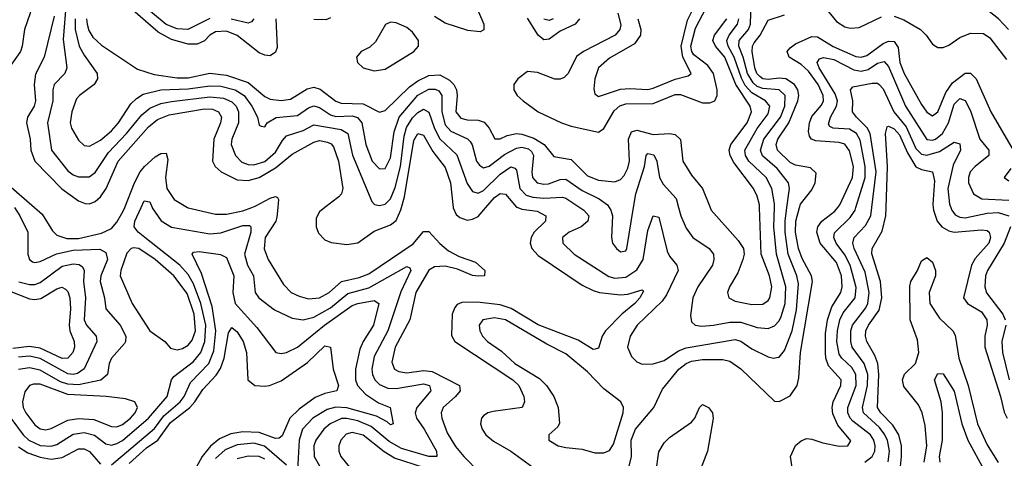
# Model space of a CAD drawing. Header units: inches. Extents: x 990535 to 1117859, y 769386 to 892122.
# Tile 133 of 256: x 1020555 to 1024153, y 869084 to 870686. Entities that reach past the tile are written whole.
import ezdxf

# ---------------------------------------------------------------- set-up
doc = ezdxf.new("R2010")
doc.units = ezdxf.units.IN
doc.header["$MEASUREMENT"] = 0
doc.layers.add('B0826', color=7, linetype='Continuous')
doc.layers.add('B0827', color=7, linetype='Continuous')

msp = doc.modelspace()

# ---------------------------------------------------------------- linework, layer by layer
at = {"layer": 'B0826', "color": 5}
for points, elevation in [([(1020522, 869230), (1020567.4, 869170), (1020587.9, 869150), (1020630, 869131.1), (1020670, 869127.8), (1020690, 869134.1), (1020750, 869171.6), (1020790, 869178.4), (1020828.4, 869168.4), (1020870, 869136.3), (1020890, 869131.5), (1020910, 869137.4), (1020930, 869148.9), (1021025.7, 869230), (1021093.8, 869310), (1021109.5, 869370), (1021117.7, 869382.3), (1021190, 869437.6), (1021216.5, 869470), (1021231.3, 869510), (1021235.4, 869570), (1021217.2, 869650), (1021190, 869721.1), (1021170, 869755), (1021140.2, 869790), (1021011.4, 869890), (1020987.8, 869910), (1020973.3, 869930), (1020974.9, 869950), (1020998.6, 870000)], 3360), ([(1020535.6, 870000), (1020555.7, 869970), (1020583.8, 869910), (1020584.4, 869830), (1020590.1, 869810.1), (1020601.8, 869801.8), (1020610, 869798.7), (1020630, 869802.9), (1020688.6, 869831.4), (1020750, 869843.8), (1020847.7, 869847.7), (1020870, 869835.3), (1020875.8, 869810), (1020851.4, 869750), (1020848.5, 869730), (1020864.1, 869670), (1020869.1, 869630), (1020922.1, 869570), (1020942.5, 869530), (1020941.7, 869510), (1020937.2, 869502.8), (1020889.6, 869450), (1020881.9, 869430), (1020875.7, 869390), (1020850.6, 869369.4), (1020770, 869352.1), (1020730, 869354.3), (1020703.7, 869363.7), (1020630, 869405.4), (1020590, 869414.7), (1020550, 869408.4)], 3360), ([(1020609, 870000), (1020636.3, 869976.3), (1020674.6, 869914.6), (1020690, 869899.1), (1020727.1, 869887.1), (1020770, 869887.5), (1020854.1, 869905.9), (1020890, 869923.4), (1020910, 869946.5), (1020933.3, 869986.7), (1020938.6, 870000)], 3380), ([(1021038.2, 870000), (1021038.7, 869998.7), (1021071.8, 869951.8), (1021110, 869928.4), (1021250, 869904.4), (1021290, 869907.9), (1021370, 869934.3), (1021394.9, 869934.9), (1021399.5, 869930), (1021399.3, 869910), (1021376.3, 869830), (1021386.8, 869790), (1021409.3, 869750), (1021414.7, 869690), (1021428.2, 869670), (1021486, 869626), (1021550, 869595.8), (1021590, 869590.1), (1021630, 869599.8), (1021690, 869633.2), (1021754.1, 869685.9), (1021830, 869707), (1021970, 869785.1), (1021979.9, 869779.9), (1021984.1, 869770), (1021948, 869692), (1021900.3, 869550), (1021850, 869455.7), (1021841.6, 869410), (1021844, 869390), (1021853, 869370), (1021870, 869353.3), (1021900.1, 869340.1), (1021930, 869338.9), (1022030, 869356.1), (1022052.2, 869350), (1022057.5, 869330), (1022005.5, 869270), (1021999.4, 869250), (1022005, 869230), (1022032.7, 869190), (1022077.5, 869110), (1022079.5, 869090), (1022050, 869091), (1021950, 869119.4), (1021905.2, 869145.2), (1021839.6, 869199.6), (1021790, 869220.8), (1021750.6, 869229.4), (1021731.2, 869228.8), (1021688.7, 869210), (1021666.7, 869190), (1021636.7, 869150), (1021629.4, 869130), (1021630.8, 869090), (1021650, 869056)], 3360), ([(1021168.4, 870000), (1021170, 869999.1), (1021270, 869975.7), (1021310, 869975.3), (1021370, 869987.6), (1021403.4, 870000)], 3380), ([(1021498, 870000), (1021494.7, 869965.3), (1021490.1, 869949.9), (1021451.8, 869890), (1021448.6, 869848.6), (1021462.7, 869810), (1021518.5, 869718.5), (1021547, 869690), (1021575.9, 869675.9), (1021610, 869666.8), (1021650, 869669.7), (1021685.9, 869690), (1021730.4, 869729.6), (1021795.5, 869744.5), (1021830, 869758.4), (1021992.8, 869867.2), (1022030, 869912.7), (1022050, 869912.8), (1022090, 869868.6), (1022122, 869842), (1022161, 869821), (1022220.5, 869800.5), (1022254.4, 869770), (1022252.7, 869750), (1022231.3, 869748.7), (1022210, 869751.8), (1022154.6, 869774.6), (1022110, 869786), (1022070, 869784), (1022050, 869771), (1022002.5, 869690), (1021980.6, 869590), (1021927, 869490), (1021915, 869435), (1021924.8, 869410), (1021940.7, 869400.7), (1021970, 869396.4), (1022030, 869404.1), (1022061.5, 869401.5), (1022161.4, 869350), (1022164.2, 869330), (1022147.8, 869310), (1022102.2, 869270), (1022095.1, 869250), (1022096.9, 869230), (1022117.4, 869177.4), (1022147.4, 869127.4), (1022177.5, 869090), (1022237.1, 869030)], 3380), ([(1021669.7, 870000), (1021650, 869984.9), (1021638.5, 869961.5), (1021637.9, 869930), (1021646.7, 869906.7), (1021670, 869881.9), (1021692.4, 869872.4), (1021750, 869865.2), (1021790, 869870.5), (1021850, 869913.3), (1021910, 869936.4), (1021930, 869952.2), (1021948.1, 869991.9), (1021950.4, 870000)], 3420), ([(1022374.6, 870000), (1022390, 869993.9), (1022446.2, 869986.2), (1022477.4, 869970), (1022476.6, 869950), (1022434.9, 869910), (1022423.4, 869890), (1022420.7, 869870), (1022426.1, 869850), (1022450, 869825.2), (1022610, 869716.7), (1022650, 869696.9), (1022673.4, 869690), (1022750, 869681.2), (1022777, 869683), (1022830, 869699.5), (1022834.7, 869694.7), (1022820.8, 869670), (1022802.5, 869650), (1022754.9, 869610), (1022695.3, 869550), (1022683.6, 869530), (1022670, 869486.3), (1022657.8, 869482.2), (1022650, 869481.5), (1022595.1, 869515.1), (1022450, 869572), (1022350.8, 869630.8), (1022310, 869644.4), (1022226.3, 869653.7), (1022170, 869653.3), (1022154, 869646), (1022144.6, 869635.4), (1022135, 869610), (1022132.8, 869532.8), (1022145.4, 869510), (1022356.4, 869370), (1022378.2, 869350), (1022396.6, 869310), (1022399.8, 869290), (1022390.6, 869269.4), (1022284.7, 869255.3), (1022265, 869250), (1022250, 869239.4), (1022242.4, 869230), (1022238.8, 869210), (1022244.3, 869190), (1022257.9, 869170), (1022286.3, 869146.3), (1022350.1, 869110.1), (1022430, 869051.6)], 3420), ([(1022138.7, 870000), (1022138.8, 869998.8), (1022150, 869975.1), (1022163.2, 869963.2), (1022190, 869954.3), (1022210, 869957.4), (1022230, 869966.9), (1022258.2, 870000)], 3420), ([(1022601.6, 870000), (1022616.6, 869990), (1022634.1, 869970), (1022630.6, 869950), (1022607.1, 869930), (1022562.6, 869910), (1022544.3, 869895.7), (1022538.2, 869890), (1022540.1, 869870), (1022580.9, 869830), (1022708.3, 869748.3), (1022730, 869741.6), (1022770, 869745.7), (1022810, 869772.5), (1022832.7, 869810), (1022850, 869915.6), (1022870, 869970.3), (1022890, 869964.4), (1022921.2, 869841.2), (1022930, 869822.3), (1022956, 869790), (1022961.2, 869770), (1022918.5, 869681.5), (1022902.4, 869657.6), (1022810.8, 869570), (1022786, 869530), (1022775.5, 869490), (1022790, 869456.1), (1022810, 869436.5), (1022830, 869427.7), (1022870, 869428.4), (1022910, 869441.7), (1022962.9, 869477.1), (1022990, 869487), (1023170, 869518.1), (1023190, 869511.3), (1023230, 869484.3), (1023290, 869455.1), (1023310, 869449.5), (1023327, 869453), (1023330, 869453.9), (1023350, 869477.7), (1023378.2, 869550), (1023393.6, 869626.4), (1023400.9, 869720.9), (1023394.4, 869750), (1023363.4, 869830), (1023351.9, 869910), (1023351.7, 869950), (1023358.3, 870000)], 3440), ([(1022709.3, 870000), (1022715.5, 869990), (1022720.8, 869970), (1022717.1, 869890), (1022721.6, 869870), (1022735.6, 869850), (1022750, 869838.6), (1022770, 869842.3), (1022773.6, 869850), (1022797.9, 870000)], 3460), ([(1022781.3, 869050), (1022790.7, 869090), (1022789.4, 869150), (1022805, 869190), (1022872.2, 869270), (1022903.6, 869336.4), (1022964, 869410), (1022990, 869430.4), (1023010, 869438.3), (1023050, 869444.5), (1023124.9, 869444.9), (1023150, 869439.1), (1023190.7, 869410.7), (1023312.7, 869292.7), (1023330, 869291.3), (1023370, 869311.9), (1023395.8, 869350), (1023402.1, 869377.9), (1023408.4, 869470), (1023452.1, 869730), (1023448.8, 869750), (1023413.9, 869813.9), (1023400.6, 869850), (1023390.3, 869910), (1023391.1, 869950), (1023404.5, 870000)], 3420), ([(1022962.3, 870000), (1022970.6, 869970), (1022990, 869924.2), (1023015.2, 869890), (1023074.8, 869850), (1023090.1, 869830), (1023092, 869810), (1023086.6, 869790), (1023033, 869710), (1023015, 869670), (1023005.9, 869605.9), (1023010, 869582.4), (1023023.8, 869570), (1023047, 869567), (1023090, 869569.7), (1023150, 869581.4), (1023190, 869581.3), (1023250, 869561.8), (1023290, 869557.6), (1023312.7, 869567.3), (1023330, 869586.1), (1023337.8, 869602.2), (1023352, 869650), (1023354.8, 869710), (1023320.7, 869830), (1023310.8, 869930), (1023312.8, 870000)], 3460), ([(1023077.6, 870000), (1023081.6, 869990), (1023179.9, 869879.9), (1023199.8, 869850), (1023202, 869830), (1023197.8, 869810), (1023178.6, 869761.4), (1023148.2, 869710), (1023141.9, 869690), (1023146.8, 869670), (1023170, 869658.4), (1023230, 869645.7), (1023270, 869646.7), (1023290, 869659.8), (1023296.4, 869670), (1023303.4, 869710), (1023294.6, 869750), (1023264.5, 869830), (1023258.8, 870000)], 3480), ([(1023377.8, 869050), (1023372.1, 869090), (1023390, 869130.5), (1023410, 869148.1), (1023430, 869155.6), (1023450, 869154.2), (1023490, 869140.3), (1023550, 869127.8), (1023580.7, 869130), (1023591.9, 869148.1), (1023544.4, 869204.4), (1023526.4, 869246.4), (1023523.8, 869270), (1023527.8, 869290), (1023556, 869350), (1023556.2, 869370), (1023510, 869421.3), (1023500.4, 869450), (1023499.1, 869470), (1023500.1, 869539.9), (1023506.9, 869590), (1023522.9, 869637.1), (1023555.1, 869690), (1023560.6, 869710), (1023558.4, 869750), (1023539.7, 869799.7), (1023480.2, 869870), (1023468.2, 869910), (1023471.5, 869930), (1023485.6, 869950), (1023533.5, 869986.5), (1023544.4, 870000)], 3380), ([(1023642.7, 869070), (1023669.9, 869090.1), (1023679.5, 869110), (1023680.8, 869130), (1023675.9, 869150), (1023663.9, 869170), (1023599.1, 869219.1), (1023589.1, 869230), (1023580.8, 869250), (1023580.6, 869270), (1023611.3, 869350), (1023610.2, 869390), (1023595.8, 869415.8), (1023559.4, 869450), (1023550, 869464.3), (1023541.4, 869510), (1023543.2, 869550), (1023551.8, 869590), (1023564.6, 869615.4), (1023607.6, 869670), (1023611.5, 869708.5), (1023590, 869789.9), (1023570, 869827.5), (1023538.9, 869870), (1023530.3, 869890), (1023532.7, 869907.3), (1023590, 869963.9), (1023607.5, 869990), (1023610.6, 870000)], 3360), ([(1023728.5, 869071.5), (1023733.6, 869110), (1023726, 869150), (1023713.8, 869173.8), (1023696.4, 869196.4), (1023637.9, 869250), (1023634.7, 869270), (1023653.5, 869350), (1023653.7, 869390), (1023640.6, 869430), (1023597.4, 869490), (1023591.9, 869510), (1023592.3, 869550), (1023598.1, 869570), (1023647, 869633), (1023654.6, 869650), (1023659.7, 869690), (1023644, 869764), (1023604.9, 869850), (1023599.9, 869870), (1023604.5, 869890), (1023645.3, 869934.7), (1023664.9, 869970), (1023668.5, 870000)], 3340), ([(1023771.5, 869030), (1023777.7, 869090), (1023777.1, 869130), (1023767.2, 869170), (1023745.4, 869205.4), (1023702.1, 869250), (1023689.4, 869270), (1023694.6, 869390), (1023691.2, 869430), (1023680, 869460), (1023650.3, 869510), (1023645.7, 869530), (1023647.3, 869550), (1023656.9, 869570), (1023695.3, 869624.7), (1023705.5, 869670), (1023700.9, 869730), (1023669, 869831), (1023669.7, 869850.3), (1023706.5, 869913.5), (1023720.1, 869970), (1023721, 870000)], 3320), ([(1023892.9, 870000), (1023893.9, 869990), (1023908.1, 869950), (1023924.7, 869930), (1023950, 869915.1), (1023970, 869910.3), (1024070, 869918.7), (1024090, 869916.3), (1024097.8, 869910), (1024103.1, 869890), (1024097, 869870), (1024046.6, 869813.4), (1024032.8, 869790), (1024003.9, 869670), (1024018.6, 869650), (1024070, 869618.8), (1024088.8, 869590), (1024090.7, 869570), (1024082.3, 869530), (1024081.5, 869490), (1024138.6, 869310), (1024152.3, 869252.3), (1024162.9, 869230)], 3320), ([(1023957.4, 870000), (1023961, 869990), (1023973.9, 869973.9), (1023990, 869965.3), (1024010, 869962.1), (1024090, 869979.3), (1024130, 869981.4), (1024169.4, 869970)], 3340), ([(1024175.5, 869930), (1024152.7, 869870), (1024091.2, 869770), (1024084.4, 869750), (1024082, 869710), (1024088.3, 869688.3), (1024147.7, 869610), (1024156.4, 869590)], 3340), ([(1020890, 869060.2), (1021046.9, 869193.1), (1021081.3, 869238.7), (1021140.8, 869290), (1021155.2, 869310), (1021178.6, 869361.4), (1021245.5, 869430), (1021263.8, 869476.2), (1021271.6, 869550), (1021258, 869638), (1021218.7, 869758.7), (1021184.6, 869830), (1021190, 869837.3), (1021210, 869839), (1021288.3, 869828.3), (1021310, 869817.3), (1021337, 869750), (1021333.1, 869690), (1021341.6, 869650), (1021421.2, 869561.2), (1021490.9, 869470.9), (1021510, 869467.3), (1021530, 869470.8), (1021570, 869489.7), (1021668.8, 869570), (1021770, 869642.3), (1021790, 869650), (1021850, 869660.1), (1021866.8, 869650), (1021848.1, 869570), (1021809.3, 869510), (1021797.1, 869482.9), (1021782.1, 869410), (1021781.4, 869370), (1021789.7, 869349.7), (1021818.7, 869318.7), (1021866.5, 869286.5), (1021908.4, 869270), (1021919.6, 869210), (1021910, 869205.9), (1021897.3, 869217.3), (1021858, 869238), (1021750, 869268.8), (1021710, 869270.4), (1021678, 869262), (1021625.6, 869230), (1021587.9, 869190), (1021575.8, 869150), (1021570, 869040.5)], 3340), ([(1023859.8, 869070), (1023870, 869130), (1023864.1, 869204.1), (1023852.8, 869250), (1023839.7, 869279.7), (1023786.2, 869346.2), (1023780.9, 869370), (1023788.8, 869391.2), (1023828.9, 869430), (1023841, 869470), (1023836.1, 869516.1), (1023809.5, 869589.5), (1023807.3, 869712.7), (1023811.7, 869730), (1023835.9, 869770), (1023850, 869805.3), (1023870, 869817.2), (1023890, 869800.2), (1023901.2, 869770), (1023901.7, 869750), (1023878, 869690), (1023881.4, 869650), (1023916.3, 869596.3), (1023964.3, 869550), (1023973.7, 869533.7), (1023986.6, 869450), (1024020.8, 869350), (1024054.6, 869210), (1024090, 869133.5), (1024130, 869069.1)], 3280), ([(1020551, 869729), (1020590, 869718.4), (1020610, 869718.3), (1020630, 869725.8), (1020710, 869785.8), (1020750, 869793.9), (1020771.7, 869791.7), (1020783.7, 869783.7), (1020790.5, 869770), (1020788, 869730), (1020794.6, 869670), (1020790.8, 869590), (1020799, 869570), (1020834.6, 869530), (1020837.1, 869510), (1020789.8, 869410.2), (1020765.9, 869394.1), (1020750, 869390.2), (1020730, 869392.3), (1020630, 869448.1), (1020590, 869456.7), (1020550, 869453)], 3340), ([(1020510, 869698.6), (1020590, 869666.7), (1020610, 869663.8), (1020632.3, 869667.7), (1020690, 869703.3), (1020708.7, 869708.7), (1020721.5, 869701.5), (1020730, 869693.4), (1020737.6, 869670), (1020739.8, 869630), (1020735.6, 869570), (1020738.3, 869550), (1020753.3, 869510), (1020754.6, 869490), (1020748.8, 869470), (1020730, 869449.2), (1020710, 869448.6), (1020630, 869486.2), (1020590, 869492.7), (1020530, 869485.4)], 3320), ([(1020954.6, 869065.4), (1021018.2, 869121.8), (1021059.5, 869150), (1021105.4, 869214.6), (1021176, 869270), (1021194.7, 869290), (1021224.4, 869335.6), (1021272.4, 869387.6), (1021288, 869412), (1021301.7, 869450), (1021317.4, 869542.6), (1021330, 869562.2), (1021350, 869545.6), (1021371.3, 869510), (1021382.9, 869470), (1021388, 869370), (1021414.4, 869350), (1021450, 869347), (1021467.6, 869350), (1021510, 869367.1), (1021605.9, 869434.1), (1021670, 869494.4), (1021690.2, 869490.2), (1021699.8, 869410), (1021720.1, 869350), (1021713.6, 869330), (1021670, 869320.1), (1021634.5, 869305.5), (1021576.3, 869263.7), (1021541.8, 869230), (1021513.5, 869166.5), (1021502.7, 869157.3), (1021490, 869156), (1021430, 869177.8), (1021370, 869180.7), (1021326.2, 869173.8), (1021284.5, 869155.5), (1021251.6, 869128.4), (1021221.7, 869090), (1021199.7, 869050)], 3320), ([(1024158.6, 869570), (1024144.4, 869510), (1024146.9, 869470), (1024171.2, 869370)], 3340), ([(1023918.7, 869070), (1023916.1, 869090), (1023927.1, 869150), (1023927.1, 869250), (1023921.8, 869290), (1023898.3, 869370), (1023910, 869394), (1023930, 869392.4), (1023970, 869328.7), (1023998.2, 869210), (1024019.7, 869150), (1024079.9, 869039.9)], 3260), ([(1022879.7, 869030), (1022890, 869107.2), (1022910, 869140.5), (1022930, 869159.8), (1023010, 869216.1), (1023022.3, 869230), (1023039.1, 869270), (1023050, 869280.5), (1023072.5, 869270), (1023086.8, 869250), (1023089, 869229), (1023068.2, 869110), (1022998.3, 868930)], 3380), ([(1022030, 869050.6), (1021924.4, 869084.4), (1021887, 869107), (1021810, 869167.9), (1021770, 869177.6), (1021748.2, 869171.8), (1021728.1, 869150), (1021720.4, 869130), (1021720.4, 869110), (1021727.9, 869090), (1021841.8, 868950)], 3380), ([(1020550, 869125.3), (1020584.2, 869104.2), (1020630, 869088), (1020670, 869080.4), (1020710, 869086.7), (1020770, 869118.8), (1020790, 869119), (1020810, 869108.4), (1020850, 869062.2)], 3340), ([(1021530, 869059), (1021448.7, 869128.7), (1021410, 869138.6), (1021350, 869133), (1021305.6, 869114.4), (1021270, 869083.5)], 3340), ([(1021450, 869080.3), (1021430, 869090.2), (1021390, 869092.1), (1021350, 869081.6)], 3360)]:
    msp.add_lwpolyline(points, dxfattribs=dict(at, elevation=elevation))
for points, elevation in [([(1020970, 869853.2), (1020961.6, 869850), (1020946.3, 869833.7), (1020924, 869770), (1020921.6, 869750), (1020965.5, 869650), (1021030.1, 869550.1), (1021084.7, 869510), (1021106.1, 869486.1), (1021130, 869480.5), (1021150, 869484.6), (1021170, 869497.1), (1021184.4, 869515.6), (1021197.7, 869550), (1021192.5, 869610), (1021166.5, 869686.5), (1021117.5, 869750), (1021050.3, 869810), (1020990, 869850.5)], 3380), ([(1022290, 869596.6), (1022247.6, 869590), (1022233.6, 869570), (1022236.1, 869550), (1022246.3, 869530), (1022264.3, 869510), (1022315.1, 869475.1), (1022364.7, 869430), (1022454.8, 869374.8), (1022479.6, 869350), (1022506.9, 869310), (1022522.4, 869270), (1022527.4, 869212.6), (1022520.9, 869199.1), (1022488.8, 869170), (1022488.7, 869150), (1022522, 869130), (1022550, 869122.7), (1022610, 869117.1), (1022656.2, 869103.8), (1022690, 869103.8), (1022710, 869112.3), (1022724.2, 869135.8), (1022760.1, 869250), (1022761.5, 869270), (1022751.6, 869290), (1022690, 869338), (1022630, 869399.7), (1022550, 869465.9), (1022480.6, 869500.6), (1022330, 869589.3)], 3440), ([(1020605, 869355), (1020590, 869349.9), (1020573.5, 869326.5), (1020565.4, 869290), (1020567.6, 869270), (1020576.6, 869250), (1020610, 869206.5), (1020630, 869191.8), (1020650, 869187.6), (1020670, 869192.3), (1020730, 869222.7), (1020770, 869229.3), (1020825.4, 869225.4), (1020890, 869199.6), (1020910, 869199.3), (1020930, 869207.4), (1020959.5, 869230), (1020977.1, 869250), (1020984.9, 869270), (1020975.1, 869290), (1020941.3, 869301.3), (1020870.2, 869310.2), (1020730, 869316.7), (1020630, 869354.4)], 3380)]:
    msp.add_lwpolyline(points, close=True, dxfattribs=dict(at, elevation=elevation))
at = {"layer": 'B0827', "color": 5}
for points, elevation in [([(1020483.4, 871110), (1020557.4, 871037.4), (1020574.2, 871010), (1020577.3, 870990), (1020557.3, 870930), (1020555.1, 870890), (1020563.2, 870863.2), (1020591, 870810), (1020601, 870750), (1020593.1, 870710), (1020571.8, 870650), (1020564, 870590), (1020557.3, 870570), (1020470.6, 870450)], 3380), ([(1024168.3, 870650), (1024131.5, 870690), (1024080.2, 870730), (1024050, 870751.7), (1023970, 870792.7), (1023927.1, 870827.1), (1023896.8, 870870), (1023894.1, 870890), (1023908.2, 870910), (1023930, 870915.5), (1023990, 870917.1), (1024070, 870950.4), (1024150, 870952.9), (1024190, 870968)], 3420), ([(1020724.5, 870750), (1020714, 870614), (1020727.4, 870510), (1020719.8, 870490), (1020680.1, 870450), (1020675.2, 870430), (1020675.2, 870390), (1020656.7, 870310), (1020670.7, 870210), (1020730, 870134.7), (1020750, 870119.4), (1020770, 870112), (1020808, 870112), (1020830, 870128.1), (1020879.3, 870200.7), (1020945.5, 870270), (1021001, 870339), (1021030, 870363.3), (1021070, 870380.3), (1021110, 870387.7), (1021250, 870404.6), (1021299.2, 870399.2), (1021330, 870386.2), (1021345.4, 870370), (1021353.7, 870350), (1021354, 870310), (1021329.3, 870250), (1021327.9, 870230), (1021343, 870190), (1021366.1, 870166.1), (1021390, 870157), (1021410, 870156.3), (1021450, 870168), (1021490, 870202.7), (1021515, 870245), (1021530, 870261.7), (1021590, 870281.9), (1021630, 870301.9), (1021730, 870285.4), (1021753.9, 870270), (1021770.9, 870190.9), (1021841.9, 870021.9), (1021851.5, 870011.5), (1021870, 870007.2), (1021890, 870012), (1021910, 870032.1), (1021927.3, 870072.7), (1021946.9, 870150), (1021959.5, 870260.5), (1021967.7, 870292.3), (1021990, 870327.4), (1022010, 870347.8), (1022030, 870359.1), (1022050, 870348.1), (1022070, 870288.5), (1022090, 870250.9), (1022152.4, 870192.4), (1022190, 870088.4), (1022210, 870058.1), (1022230, 870053), (1022250, 870062.5), (1022310, 870121.8), (1022350, 870148.7), (1022363.8, 870143.8), (1022370, 870136.5), (1022382.1, 870070), (1022405.6, 870045.6), (1022430, 870037.7), (1022470, 870033.8), (1022537.9, 870037.9), (1022550, 870034.4), (1022601.6, 870000)], 3440), ([(1021250, 870691.3), (1021168.9, 870651.1), (1021130, 870652.6), (1021090, 870669.1), (1020990, 870751.7)], 3460), ([(1022207.9, 870770), (1022250.8, 870670), (1022251.2, 870648.8), (1022237.7, 870642.3), (1022192.7, 870647.3), (1022110, 870673.2), (1022070, 870698.3)], 3480), ([(1022813.9, 870690), (1022825, 870650), (1022823.1, 870630), (1022801.6, 870598.4), (1022710, 870545.9), (1022670.1, 870510), (1022657, 870470), (1022653.4, 870433.4), (1022656, 870416), (1022670, 870406), (1022750, 870432.5), (1022784.8, 870435.2), (1022850, 870431.6), (1022870, 870435.6), (1022950, 870468.9), (1022998.2, 870481.8), (1023008.8, 870490), (1022978.5, 870550), (1022972.6, 870590), (1022995.6, 870684.4), (1023028, 870750)], 3540), ([(1023358.3, 870000), (1023367.4, 870070), (1023364.2, 870090), (1023322.9, 870142.9), (1023269, 870189), (1023261.8, 870210), (1023274.4, 870250), (1023335, 870330), (1023350.4, 870370), (1023352.4, 870410), (1023330.3, 870430.3), (1023270, 870434.5), (1023250, 870442.6), (1023235.3, 870455.3), (1023214.5, 870490), (1023198.8, 870550), (1023182.6, 870590), (1023183.9, 870610), (1023218.1, 870650), (1023225.4, 870670), (1023227.4, 870750)], 3440), ([(1023490, 870740.1), (1023539.7, 870679.7), (1023570, 870659.9), (1023590, 870655.6), (1023622.6, 870657.4), (1023703.6, 870696.4)], 3420), ([(1021490.6, 870690), (1021495.7, 870584.3), (1021490, 870567.4), (1021470, 870554.8), (1021450, 870556.7), (1021430, 870565.5), (1021350, 870629.2), (1021310, 870644.7), (1021270, 870641.6), (1021250.1, 870630), (1021230, 870608.7), (1021202.9, 870597.1), (1021170, 870597.3), (1021110, 870613.5), (1021061, 870641), (1020958.2, 870730)], 3480), ([(1022740.4, 870710), (1022752, 870668), (1022748.3, 870650), (1022730.5, 870629.5), (1022614.8, 870570), (1022590, 870552.2), (1022558.9, 870490), (1022544.3, 870475.7), (1022530, 870469.5), (1022510, 870469.5), (1022446.4, 870493.6), (1022410, 870497.1), (1022375.4, 870470), (1022360.2, 870450), (1022360.6, 870430), (1022373.2, 870410), (1022395.1, 870390), (1022450, 870350.1), (1022534.3, 870310), (1022570, 870297.9), (1022670, 870276), (1022690, 870288.7), (1022727, 870353), (1022748.2, 870371.8), (1022770, 870379.2), (1022870, 870380.3), (1022950, 870412.7), (1022970, 870413.4), (1023050, 870382.9), (1023077.4, 870382.6), (1023095, 870390), (1023103.4, 870410), (1023103.4, 870430), (1023090, 870490), (1023070, 870518.5), (1023018.2, 870558.2), (1023010.6, 870570), (1023007.6, 870590), (1023024.1, 870655.9), (1023063.8, 870730)], 3520), ([(1023404.5, 870000), (1023407.8, 870012.2), (1023450, 870065.1), (1023462.2, 870090), (1023465.8, 870125.8), (1023445.3, 870145.3), (1023390, 870154.7), (1023370, 870164.1), (1023323.9, 870210), (1023319.1, 870230), (1023325.2, 870250), (1023365.5, 870310), (1023398.2, 870390), (1023402, 870410), (1023398.5, 870430), (1023386.4, 870450), (1023355, 870470), (1023330, 870472.5), (1023290, 870467.6), (1023270, 870470.4), (1023259, 870479), (1023248.1, 870490), (1023241.3, 870510), (1023231, 870570), (1023232.5, 870590), (1023238.3, 870601.7), (1023260.4, 870630), (1023290, 870685.2), (1023350, 870703.9)], 3420), ([(1020680.4, 870699.6), (1020643.7, 870550), (1020612.5, 870487.5), (1020607.6, 870450), (1020612.3, 870390), (1020606.9, 870370), (1020583.5, 870330), (1020579.9, 870310), (1020592.5, 870250), (1020595.5, 870210), (1020610.5, 870170), (1020708.5, 870068.5), (1020770, 870024), (1020794.3, 870014.3), (1020810, 870013.5), (1020830, 870021.7), (1020850, 870038.6), (1020870.8, 870069.2), (1020914.7, 870170), (1021025.3, 870294.7), (1021058.7, 870321.3), (1021101.3, 870338.7), (1021230, 870361.2), (1021259.5, 870359.5), (1021281.7, 870350), (1021291.8, 870330), (1021288.4, 870310), (1021263.8, 870250), (1021259.3, 870170), (1021269.5, 870150), (1021291.4, 870130), (1021350, 870101.4), (1021390, 870098.6), (1021430, 870110), (1021490, 870145.2), (1021550, 870194.6), (1021630, 870239.1), (1021650, 870244.8), (1021679.4, 870239.4), (1021692.8, 870232.8), (1021701.3, 870221.3), (1021720.3, 870170), (1021736.1, 870070), (1021730.1, 870050), (1021720.7, 870039.3), (1021669.7, 870000)], 3420), ([(1020757, 870690), (1020756.8, 870650), (1020772.3, 870590), (1020790, 870556.2), (1020837.5, 870490), (1020838.8, 870470), (1020826.6, 870450), (1020773.1, 870410), (1020762.7, 870397.3), (1020745, 870350), (1020738.8, 870310), (1020743.6, 870290), (1020770, 870245.8), (1020790, 870226.7), (1020810, 870224.6), (1020850, 870246.5), (1020890, 870280.7), (1020915.3, 870310), (1020961.2, 870378.8), (1020981.2, 870398.8), (1021005.5, 870414.5), (1021070.2, 870429.8), (1021170, 870433.5), (1021250, 870444.6), (1021290, 870443), (1021342.5, 870430), (1021374.8, 870410), (1021403.4, 870370), (1021423.1, 870330), (1021430, 870300.7), (1021437.1, 870297.1), (1021450, 870295.3), (1021458.8, 870310), (1021491.5, 870328.5), (1021570, 870336.4), (1021610, 870363.9), (1021630, 870371.2), (1021650, 870365.7), (1021690, 870339.1), (1021710, 870333), (1021770, 870335.4), (1021789.3, 870329.3), (1021804.9, 870310), (1021819.7, 870230), (1021843.2, 870170), (1021870, 870141.8), (1021890, 870143.2), (1021910, 870182), (1021923.2, 870276.8), (1021941.1, 870330), (1022010, 870410.3), (1022050, 870432.2), (1022072.9, 870432.9), (1022086.7, 870426.7), (1022097.3, 870410), (1022096.9, 870350), (1022110, 870301.8), (1022130, 870278.8), (1022190.8, 870250.8), (1022201, 870241), (1022208.6, 870228.6), (1022223.9, 870170), (1022234.6, 870154.6), (1022250, 870145.6), (1022270, 870151.6), (1022326.3, 870193.7), (1022370, 870217.4), (1022390, 870220.8), (1022414.3, 870214.3), (1022425, 870205), (1022432, 870190), (1022425.8, 870130), (1022428.5, 870110), (1022445.7, 870090), (1022470, 870084.9), (1022487.2, 870087.2), (1022530, 870102.7), (1022550, 870103.8), (1022610, 870062.5), (1022672.4, 870032.4), (1022703.1, 870010), (1022709.3, 870000)], 3460), ([(1020799.2, 870690), (1020800.6, 870670), (1020807.4, 870647.4), (1020822.4, 870622.4), (1020853.1, 870593.1), (1020985.3, 870505.3), (1021046.5, 870486.5), (1021130, 870474.1), (1021170, 870473.7), (1021250, 870491.4), (1021310, 870484), (1021390, 870456.9), (1021450, 870405.3), (1021470, 870396.3), (1021510, 870391.7), (1021544.6, 870395.4), (1021605.8, 870434.2), (1021630, 870439.6), (1021652.8, 870432.8), (1021710, 870388.5), (1021730, 870381.6), (1021810, 870379.2), (1021870, 870348.8), (1021890, 870355), (1021979.5, 870440.5), (1022010, 870463.5), (1022050, 870482.1), (1022090, 870485.4), (1022125.9, 870465.9), (1022140.8, 870450), (1022150.6, 870430.6), (1022153.5, 870410), (1022148.8, 870350), (1022166.6, 870326.6), (1022190, 870320.3), (1022230, 870319.1), (1022251.9, 870311.9), (1022270.1, 870290), (1022290.9, 870250.9), (1022310, 870251.3), (1022336.6, 870263.4), (1022370, 870270.6), (1022390, 870268.4), (1022433.4, 870253.4), (1022471.6, 870230), (1022506.3, 870186.3), (1022570, 870175.6), (1022630, 870116), (1022670, 870099.7), (1022730, 870094.2), (1022750, 870101.9), (1022763.3, 870116.7), (1022776.7, 870143.3), (1022783.1, 870170), (1022779.2, 870250), (1022790, 870276.5), (1022810, 870282.6), (1022870, 870266.9), (1022930, 870270.5), (1022950, 870267.3), (1022970, 870248.5), (1022978.5, 870170), (1023010, 870118.5), (1023050.1, 870070), (1023077.6, 870000)], 3480), ([(1021410.8, 870689.2), (1021401.7, 870678.3), (1021390, 870673.6), (1021327.9, 870687.9)], 3460), ([(1021690, 870693.4), (1021673.9, 870686.1), (1021630, 870686.6)], 3480), ([(1022600.5, 870690), (1022585.2, 870670), (1022530, 870644), (1022490, 870615.4), (1022470, 870612.7), (1022450, 870629.5), (1022410, 870691.4)], 3480), ([(1022504.6, 870690), (1022490, 870683.5), (1022470, 870688.1)], 3460), ([(1023258.8, 870000), (1023258.5, 870010), (1023250, 870041.4), (1023235.8, 870070), (1023164.3, 870164.3), (1023151.1, 870190), (1023147.9, 870210), (1023153.2, 870230), (1023213.2, 870310), (1023228.9, 870350), (1023224.7, 870370), (1023171.7, 870450), (1023131.8, 870550), (1023097.9, 870590), (1023088.1, 870610), (1023093.9, 870630), (1023138.7, 870690)], 3480), ([(1023312.8, 870000), (1023313.2, 870013.2), (1023303.1, 870070), (1023282.5, 870110), (1023218.8, 870170), (1023206.9, 870190), (1023204.2, 870210), (1023250, 870288.9), (1023290, 870342.2), (1023296.4, 870370), (1023279.9, 870390), (1023230, 870419.2), (1023206.3, 870446.3), (1023192.3, 870472.3), (1023165.5, 870550), (1023143.4, 870590), (1023138.8, 870610), (1023147.3, 870630), (1023178.2, 870670), (1023183.4, 870690)], 3460), ([(1023750, 870699.8), (1023786.3, 870686.3), (1023846.2, 870650), (1023867.1, 870630), (1023890, 870596.6), (1023910, 870585.1), (1023930, 870584.6), (1023950, 870593.3), (1023990, 870620.9), (1024030, 870637.7), (1024076.5, 870636.5), (1024099.6, 870619.6), (1024161.5, 870541.5)], 3420), ([(1023544.4, 870000), (1023552.4, 870010), (1023598.5, 870110), (1023601.8, 870150), (1023587.1, 870207.1), (1023570, 870232.1), (1023550, 870237.9), (1023463.8, 870243.8), (1023447.8, 870250), (1023441, 870261), (1023437.7, 870277.7), (1023441.3, 870310), (1023450, 870332.1), (1023485.4, 870374.6), (1023491.8, 870390), (1023491.1, 870410), (1023473, 870450), (1023437.8, 870497.8), (1023410, 870522.4), (1023366.9, 870550), (1023359.4, 870570), (1023370, 870583.9), (1023390, 870597.6), (1023450, 870624.4), (1023470, 870623.4), (1023528, 870588), (1023610, 870552.5), (1023630, 870549.8), (1023650, 870555.9), (1023710, 870598.9), (1023730, 870608.2), (1023750, 870606.5), (1023765.1, 870585.1), (1023770.7, 870530), (1023786.7, 870490), (1023850, 870377), (1023870, 870349), (1023890, 870335.4), (1023910, 870349.4), (1023939.5, 870420.5), (1023964.2, 870455.8), (1024010, 870490.5), (1024030, 870491), (1024050, 870470.1), (1024103.7, 870350), (1024185.7, 870210)], 3380), ([(1023610.6, 870000), (1023644.4, 870110), (1023644.6, 870150), (1023626.1, 870246.1), (1023613.4, 870270), (1023586.7, 870286.7), (1023527.8, 870290), (1023515.8, 870295.8), (1023510, 870305.1), (1023517.5, 870330), (1023539.7, 870370), (1023542.9, 870390), (1023535.4, 870415.4), (1023476.7, 870510), (1023469.1, 870530), (1023477, 870543), (1023492.3, 870547.7), (1023530, 870541), (1023603, 870503), (1023630, 870497.8), (1023655.3, 870504.7), (1023690, 870527.9), (1023713.7, 870533.7), (1023730, 870515.1), (1023791.5, 870370), (1023870, 870249), (1023890, 870245.7), (1023901.8, 870250), (1023927.2, 870270), (1023949, 870310), (1023970, 870377.2), (1023990, 870398.4), (1024010, 870390.8), (1024030, 870353.8), (1024063.6, 870250), (1024096.8, 870210), (1024097, 870190), (1024045.9, 870150), (1024028.6, 870130), (1024022.4, 870110), (1024022.5, 870090), (1024040.5, 870050), (1024071.4, 870031.4), (1024170, 870027.1)], 3360), ([(1023668.5, 870000), (1023684.2, 870130), (1023663.2, 870270), (1023651.6, 870291.6), (1023612.4, 870330), (1023598.7, 870350), (1023599.3, 870390), (1023591.2, 870430), (1023599.5, 870440.5), (1023670, 870454.1), (1023690, 870454.2), (1023695.7, 870450), (1023710, 870433.9), (1023748.7, 870350), (1023794.9, 870294.9), (1023830, 870216), (1023850, 870195.1), (1023870, 870191.8), (1023915.7, 870204.3), (1023970, 870238.4), (1023990, 870232.3), (1023993.3, 870210), (1023965.5, 870154.5), (1023946.5, 870070), (1023952.8, 870012.8), (1023957.4, 870000)], 3340), ([(1023721, 870000), (1023725.8, 870150), (1023718.9, 870270), (1023724.5, 870295.5), (1023730, 870297.1), (1023750, 870288.2), (1023770, 870265.4), (1023799.6, 870199.6), (1023830, 870148.5), (1023850, 870139.2), (1023890.1, 870130), (1023898.1, 870098.1), (1023891.8, 870011.8), (1023892.9, 870000)], 3320), ([(1021950.4, 870000), (1021961.3, 870038.7), (1021995.6, 870244.4), (1022010, 870270.6), (1022030, 870265), (1022064.6, 870204.6), (1022110, 870146.8), (1022128.5, 870090), (1022138.7, 870000)], 3420), ([(1020938.6, 870000), (1020974.6, 870090), (1020995.5, 870130), (1021010.3, 870150), (1021050, 870185.8), (1021070, 870197.5), (1021090, 870199.2), (1021095.9, 870175.9), (1021087.9, 870110), (1021092.8, 870070), (1021118.7, 870030), (1021168.4, 870000)], 3380), ([(1022797.9, 870000), (1022805.9, 870050), (1022837.7, 870150), (1022844.2, 870190), (1022850, 870197.6), (1022872.1, 870192.1), (1022882.8, 870170), (1022893.1, 870110), (1022905.9, 870085.9), (1022953.2, 870033.2), (1022962.3, 870000)], 3460), ([(1024176.9, 870143.1), (1024152.9, 870110), (1024170, 870097.2)], 3380), ([(1020505, 870090), (1020609, 870000)], 3380), ([(1020998.6, 870000), (1021010, 870024.2), (1021030, 870020.3), (1021038.2, 870000)], 3360), ([(1021403.4, 870000), (1021415.5, 870004.5), (1021470, 870034.3), (1021490, 870039.8), (1021497, 870037), (1021500.8, 870030), (1021498, 870000)], 3380), ([(1022258.2, 870000), (1022290, 870037.2), (1022310, 870050.8), (1022330, 870048.5), (1022370, 870001.8), (1022374.6, 870000)], 3420)]:
    msp.add_lwpolyline(points, dxfattribs=dict(at, elevation=elevation))
at = {"layer": 'B0827', "color": 5, "elevation": 3520}
msp.add_lwpolyline([(1021910, 870677.3), (1021891.4, 870668.6), (1021854.7, 870605.3), (1021834, 870586), (1021802.6, 870570), (1021785.8, 870550), (1021789.2, 870530), (1021810.3, 870510), (1021850, 870499.6), (1021890, 870505.7), (1021994.7, 870570), (1022011.5, 870590), (1022012, 870610), (1021990, 870640.7), (1021970, 870657.3), (1021930, 870675.3)], close=True, dxfattribs=at)

doc.saveas('drawing.dxf')
